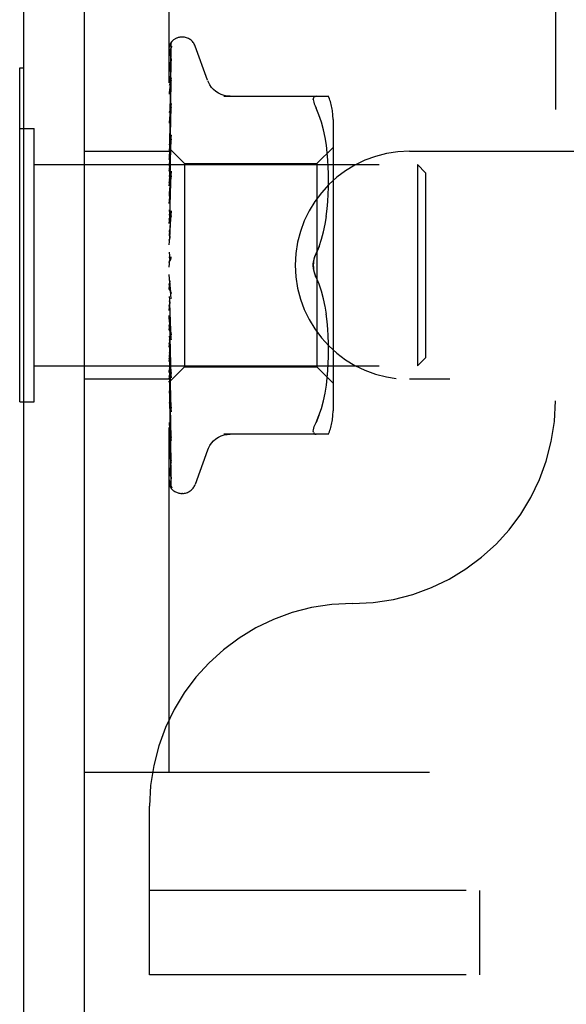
# Model space of a CAD drawing. Header units: inches. Extents: x 0 to 77.3, y 0 to 50.
# Tile 37 of 60: x 57.682 to 58.356, y 39.694 to 40.908. Entities that reach past the tile are written whole.
import ezdxf

# ---------------------------------------------------------------- set-up
doc = ezdxf.new("R2010")
doc.units = ezdxf.units.IN
doc.header["$LTSCALE"] = 4.25
doc.header["$MEASUREMENT"] = 0
doc.linetypes.add('HIDDEN', pattern=[0.2, 0.1, -0.1])
doc.layers.get('0').update_dxf_attribs({"linetype": 'CONTINUOUS'})
doc.layers.add('DEFAULT_2', color=8, linetype='HIDDEN')

msp = doc.modelspace()

# ---------------------------------------------------------------- linework, layer by layer
at = {"color": 3, "linetype": 'Continuous'}
for p, q in [((57.687445, 39.417909), (57.687445, 44.949909)), ((57.762445, 39.354909), (57.762445, 44.949909))]:
    msp.add_line(p, q, dxfattribs=at)
at = {"color": 7, "linetype": 'Continuous'}
for p, q in [((57.682445, 40.436409), (57.682445, 40.848409)), ((57.682445, 40.848409), (57.687445, 40.848409)), ((57.682445, 40.773409), (57.687445, 40.773409)), ((57.682445, 40.436409), (57.687445, 40.436409))]:
    msp.add_line(p, q, dxfattribs=at)
at = {"layer": 'DEFAULT_2', "color": 8, "linetype": 'HIDDEN'}
for p, q in [((57.866445, 39.979909), (57.866445, 44.229909)), ((58.342445, 43.771909), (58.342445, 40.437909)), ((57.882941, 40.886159), (57.882112, 40.886159)), ((57.868413, 40.826742), (57.869088, 40.87195)), ((57.870763, 40.881644), (57.870709, 40.881589)), ((57.913996, 40.832901), (57.898603, 40.875193)), ((57.868087, 40.794591), (57.869088, 40.859108)), ((57.867779, 40.787069), (57.868757, 40.854864)), ((57.869087, 40.835873), (57.869091, 40.835985)), ((57.869091, 40.835985), (57.869106, 40.836129)), ((57.868087, 40.775457), (57.869088, 40.832471)), ((57.869087, 40.832472), (57.869105, 40.832701)), ((57.93373, 40.813242), (58.062953, 40.813242)), ((58.047534, 40.813242), (58.046271, 40.813056)), ((57.869083, 40.804243), (57.868313, 40.797603)), ((57.868413, 40.767245), (57.869087, 40.799938)), ((57.869087, 40.804285), (57.869084, 40.804252)), ((58.051139, 40.790197), (58.047534, 40.798659)), ((57.867231, 40.737983), (57.868087, 40.794591)), ((57.867231, 40.748373), (57.867779, 40.787069)), ((58.054205, 40.781337), (58.051129, 40.790227)), ((57.867231, 40.725422), (57.868087, 40.775457)), ((58.056714, 40.771979), (58.05419, 40.781385)), ((58.068469, 40.784501), (58.068469, 40.425317)), ((57.687445, 40.773409), (57.700445, 40.773409)), ((57.700445, 40.436409), (57.700445, 40.773409)), ((57.867486, 40.754649), (57.867778, 40.773622)), ((57.867778, 40.73597), (57.868413, 40.767245)), ((57.869086, 40.765472), (57.869073, 40.765269)), ((58.058716, 40.762424), (58.056701, 40.772032)), ((58.060228, 40.752888), (58.058707, 40.762475)), ((57.867873, 40.753309), (57.867054, 40.744822)), ((57.867231, 40.725716), (57.867778, 40.758682)), ((57.868412, 40.734433), (57.869086, 40.760337)), ((58.048469, 40.730159), (58.068469, 40.750159)), ((58.061331, 40.743518), (58.06022, 40.752937)), ((57.762445, 40.745409), (57.866445, 40.745409)), ((57.866445, 40.749122), (57.867232, 40.748373)), ((57.867054, 40.744822), (57.866445, 40.738285)), ((57.867205, 40.7484), (57.885446, 40.730159)), ((57.867226, 40.748379), (57.867208, 40.748397)), ((57.867232, 40.745726), (57.867208, 40.745854)), ((57.867232, 40.745829), (57.867208, 40.745753)), ((57.867232, 40.737983), (57.867208, 40.738218)), ((57.867232, 40.738184), (57.867208, 40.738018)), ((57.867232, 40.748373), (57.867226, 40.748379)), ((57.867231, 40.70887), (57.867778, 40.737403)), ((58.062096, 40.734591), (58.061326, 40.743574)), ((58.162445, 40.745409), (60.762445, 40.745409)), ((57.700445, 40.728909), (58.172445, 40.728909)), ((57.866445, 40.730964), (57.866828, 40.728415)), ((57.866828, 40.728415), (57.867208, 40.725764)), ((57.866828, 40.723332), (57.867208, 40.725473)), ((57.867232, 40.725421), (57.867208, 40.725764)), ((57.867231, 40.725716), (57.867208, 40.725473)), ((57.867231, 40.708494), (57.867778, 40.73597)), ((57.867777, 40.709624), (57.868412, 40.734433)), ((57.885446, 40.730159), (57.885446, 40.479659)), ((57.885446, 40.730159), (58.048469, 40.730159)), ((58.048469, 40.730159), (58.048469, 40.479659)), ((58.062579, 40.725941), (58.06209, 40.734673)), ((58.062865, 40.717559), (58.062574, 40.726056)), ((58.172445, 40.728909), (58.172445, 40.480909)), ((58.182445, 40.718909), (58.172445, 40.728909)), ((57.866445, 40.721069), (57.866828, 40.723332)), ((57.866445, 40.715413), (57.867208, 40.708941)), ((57.867229, 40.664587), (57.869085, 40.720828)), ((57.869067, 40.720549), (57.86787, 40.707558)), ((57.86841, 40.6969), (57.869084, 40.715075)), ((57.869085, 40.720836), (57.869067, 40.720554)), ((58.062948, 40.709248), (58.062862, 40.717704)), ((58.182445, 40.718909), (58.182445, 40.490909)), ((57.866445, 40.702783), (57.867208, 40.70857)), ((57.86787, 40.707558), (57.867052, 40.698486)), ((57.867231, 40.708493), (57.867208, 40.708941)), ((57.867231, 40.70887), (57.867208, 40.70857)), ((57.86723, 40.688251), (57.867778, 40.711319)), ((57.86723, 40.687804), (57.867777, 40.709624)), ((58.06258, 40.692235), (58.062872, 40.701011)), ((58.062868, 40.700822), (58.062948, 40.709418)), ((57.867052, 40.698486), (57.866445, 40.691618)), ((57.866445, 40.695868), (57.867208, 40.688359)), ((57.867775, 40.679454), (57.86841, 40.6969)), ((58.062077, 40.683349), (58.062589, 40.692434)), ((57.866445, 40.68096), (57.867208, 40.687921)), ((57.867231, 40.687803), (57.867208, 40.688359)), ((57.867231, 40.688251), (57.867208, 40.687921)), ((57.867228, 40.66408), (57.867775, 40.679454)), ((58.061293, 40.674251), (58.062091, 40.683544)), ((57.866445, 40.673036), (57.867208, 40.66476)), ((57.869064, 40.671695), (57.866445, 40.641835)), ((57.867229, 40.664079), (57.867208, 40.66476)), ((57.867229, 40.664587), (57.867208, 40.664271)), ((57.867222, 40.638673), (57.869078, 40.671894)), ((57.868399, 40.655908), (57.869073, 40.665691)), ((57.869079, 40.671904), (57.869065, 40.671704)), ((58.058683, 40.655547), (58.060206, 40.665091)), ((58.060185, 40.664938), (58.061311, 40.674432)), ((57.866445, 40.656389), (57.867208, 40.664271)), ((57.867765, 40.646461), (57.868399, 40.655908)), ((58.056719, 40.646166), (58.058705, 40.655667)), ((57.866445, 40.647742), (57.867208, 40.638999)), ((57.867219, 40.638094), (57.867765, 40.646461)), ((58.054244, 40.636943), (58.056739, 40.64625)), ((57.866445, 40.629956), (57.867208, 40.638476)), ((57.867223, 40.638673), (57.867208, 40.638476)), ((58.051181, 40.628094), (58.047534, 40.619492)), ((57.866445, 40.620899), (57.867208, 40.612005)), ((57.866445, 40.602618), (57.867208, 40.611468)), ((57.866445, 40.608437), (57.866639, 40.608813)), ((57.867228, 40.610238), (57.867119, 40.610118)), ((57.867304, 40.610323), (57.867228, 40.610238)), ((57.867347, 40.610371), (57.867304, 40.610323)), ((57.867446, 40.610485), (57.867394, 40.610424)), ((57.867984, 40.611188), (57.867995, 40.611204)), ((57.869064, 40.563542), (57.866445, 40.593479)), ((57.866445, 40.575364), (57.867208, 40.584223)), ((57.867739, 40.580698), (57.867193, 40.585439)), ((57.868371, 40.57541), (57.867739, 40.580698)), ((58.051181, 40.581724), (58.047534, 40.590326)), ((58.054258, 40.572828), (58.051173, 40.581745)), ((57.869039, 40.570012), (57.868371, 40.57541)), ((58.056739, 40.563568), (58.054244, 40.572875)), ((57.866445, 40.566472), (57.867208, 40.558233)), ((57.866445, 40.549177), (57.867208, 40.557725)), ((57.867227, 40.557955), (57.867208, 40.558233)), ((57.867772, 40.546566), (57.867226, 40.558492)), ((57.869083, 40.51302), (57.867227, 40.557955)), ((58.058705, 40.554151), (58.056719, 40.563652)), ((57.868407, 40.533057), (57.867772, 40.546566)), ((58.060206, 40.544727), (58.058683, 40.554271)), ((58.061311, 40.535386), (58.060185, 40.54488)), ((57.866689, 40.540012), (57.866445, 40.542821)), ((57.866445, 40.540854), (57.867208, 40.533398)), ((57.866445, 40.525004), (57.867208, 40.532932)), ((57.867057, 40.535811), (57.866689, 40.540012)), ((57.867316, 40.532862), (57.867057, 40.535811)), ((57.86723, 40.533068), (57.867208, 40.533398)), ((57.867225, 40.533174), (57.867208, 40.532932)), ((57.867229, 40.533546), (57.867225, 40.533174)), ((57.867776, 40.514864), (57.867229, 40.533546)), ((57.869086, 40.466031), (57.86723, 40.533068)), ((57.867827, 40.527096), (57.867316, 40.532862)), ((57.869081, 40.519012), (57.868407, 40.533057)), ((58.062091, 40.526274), (58.061293, 40.535567)), ((58.062589, 40.517384), (58.062077, 40.526469)), ((57.866445, 40.517551), (57.867208, 40.511148)), ((57.866445, 40.503719), (57.867208, 40.510741)), ((57.867231, 40.511242), (57.867208, 40.510741)), ((57.86723, 40.510828), (57.867208, 40.511148)), ((57.867778, 40.486482), (57.86723, 40.511242)), ((57.868411, 40.49364), (57.867776, 40.514864)), ((57.869066, 40.513281), (57.869083, 40.513016)), ((58.062872, 40.508807), (58.06258, 40.517583)), ((58.062948, 40.5004), (58.062868, 40.508996)), ((57.866445, 40.497405), (57.867208, 40.492286)), ((58.062862, 40.492114), (58.062948, 40.50057)), ((57.866445, 40.494369), (57.867455, 40.483277)), ((57.866445, 40.486092), (57.867208, 40.491954)), ((57.867231, 40.492349), (57.867208, 40.491954)), ((57.867231, 40.492013), (57.867208, 40.492286)), ((57.867778, 40.462406), (57.867231, 40.492349)), ((57.867778, 40.461123), (57.867231, 40.492012)), ((57.867455, 40.483277), (57.868302, 40.47427)), ((57.868412, 40.458312), (57.867778, 40.486482)), ((57.869086, 40.4715), (57.868411, 40.49364)), ((58.06209, 40.475145), (58.062579, 40.483877)), ((58.062574, 40.483762), (58.062865, 40.492259)), ((58.182445, 40.490909), (58.172445, 40.480909)), ((57.700445, 40.480909), (58.172445, 40.480909)), ((57.866445, 40.460658), (57.885446, 40.479659)), ((57.867232, 40.477538), (57.867208, 40.477249)), ((57.867232, 40.477289), (57.867208, 40.477495)), ((57.867778, 40.443495), (57.867231, 40.477538)), ((57.868302, 40.47427), (57.869069, 40.466292)), ((57.885446, 40.479659), (58.048469, 40.479659)), ((58.048469, 40.479659), (58.068469, 40.459659)), ((58.061326, 40.466244), (58.062096, 40.475227)), ((57.866445, 40.464409), (57.762445, 40.464409)), ((57.867232, 40.46734), (57.867208, 40.467158)), ((57.867232, 40.467187), (57.867208, 40.467309)), ((57.867232, 40.462121), (57.867208, 40.462046)), ((57.867232, 40.46207), (57.867208, 40.462097)), ((57.867486, 40.449728), (57.867231, 40.467339)), ((57.867486, 40.444143), (57.867231, 40.462121)), ((57.867486, 40.444025), (57.867231, 40.462069)), ((57.868413, 40.428309), (57.867778, 40.462406)), ((57.868757, 40.406878), (57.867778, 40.461123)), ((57.869087, 40.42888), (57.868412, 40.458312)), ((57.86907, 40.466286), (57.869086, 40.466035)), ((58.06022, 40.456881), (58.061331, 40.4663)), ((60.762445, 40.464409), (58.162445, 40.464409)), ((57.866445, 40.4499), (57.867057, 40.443607)), ((57.868413, 40.388344), (57.867486, 40.450079)), ((57.869087, 40.424114), (57.868413, 40.455263)), ((58.056701, 40.437786), (58.058716, 40.447394)), ((58.058707, 40.447343), (58.060228, 40.45693)), ((57.687445, 40.436409), (57.700445, 40.436409)), ((57.868413, 40.379436), (57.867486, 40.444143)), ((57.868757, 40.383945), (57.867778, 40.443495)), ((58.05419, 40.428433), (58.056714, 40.437839)), ((57.869087, 40.392651), (57.868413, 40.428309)), ((57.869077, 40.424249), (57.869086, 40.424119)), ((58.051139, 40.419621), (58.047534, 40.411159)), ((57.869088, 40.36122), (57.868413, 40.402857)), ((57.869088, 40.388754), (57.868757, 40.406878)), ((57.869088, 40.344278), (57.868413, 40.388344)), ((57.869093, 40.388664), (57.869087, 40.388759)), ((58.062953, 40.396576), (57.93373, 40.396576)), ((57.869088, 40.333877), (57.868413, 40.379819)), ((57.869088, 40.364108), (57.868757, 40.383945)), ((57.913996, 40.376917), (57.898603, 40.334625)), ((57.869088, 40.333278), (57.868757, 40.355841)), ((57.882941, 40.323659), (57.882112, 40.323659)), ((57.762445, 39.979909), (61.012445, 39.979909)), ((57.842445, 39.729909), (57.842445, 39.937909)), ((73.532445, 39.833909), (57.842445, 39.833909)), ((58.248695, 39.833909), (58.248695, 39.729909)), ((73.532445, 39.729909), (57.842445, 39.729909))]:
    msp.add_line(p, q, dxfattribs=at)
for points in [[(57.87089, 40.881816), (57.870065, 40.880972), (57.869198, 40.879845), (57.868494, 40.878696), (57.867898, 40.877515), (57.867372, 40.876282), (57.866901, 40.874972), (57.866445, 40.87345)], [(57.870426, 40.881299), (57.870309, 40.881177), (57.870179, 40.881038), (57.870038, 40.880887), (57.86989, 40.880722), (57.869735, 40.880546), (57.869574, 40.880357), (57.869407, 40.880157), (57.869236, 40.879945), (57.869063, 40.879722), (57.868886, 40.879489), (57.868709, 40.879244), (57.86853, 40.87899), (57.868351, 40.878725), (57.868173, 40.878451), (57.867995, 40.878167), (57.867819, 40.877873), (57.867644, 40.87757), (57.867473, 40.877256), (57.867304, 40.876933), (57.867139, 40.876601), (57.866978, 40.87626), (57.866823, 40.87591), (57.866674, 40.875552), (57.866532, 40.875186), (57.866445, 40.874949)], [(57.869379, 40.874853), (57.869015, 40.873748), (57.868522, 40.872122), (57.868051, 40.870412), (57.867601, 40.868624), (57.86717, 40.866756), (57.86676, 40.864804), (57.866445, 40.863155)], [(57.868789, 40.872807), (57.8685, 40.872328), (57.868196, 40.871805), (57.867882, 40.871238), (57.867565, 40.870633), (57.867253, 40.869991), (57.866949, 40.869313), (57.866661, 40.868603), (57.866445, 40.86801)], [(57.867779, 40.78397), (57.868757, 40.850833), (57.869088, 40.873143)], [(57.868757, 40.854864), (57.869088, 40.877517), (57.869109, 40.877909), (57.869153, 40.878294), (57.869219, 40.878668), (57.869307, 40.879032), (57.869414, 40.879383), (57.869538, 40.87972), (57.869677, 40.880041), (57.86983, 40.880344), (57.869994, 40.880631), (57.870163, 40.880894), (57.870335, 40.881135), (57.870494, 40.881338), (57.870621, 40.881488), (57.870713, 40.881591), (57.870756, 40.881637), (57.870761, 40.881643)], [(57.869526, 40.873996), (57.869542, 40.874029), (57.869523, 40.873996), (57.869434, 40.873846), (57.869271, 40.873582), (57.868789, 40.872807)], [(57.869087, 40.873138), (57.869124, 40.873717), (57.869222, 40.874296), (57.869356, 40.874788), (57.869375, 40.874844)], [(57.869087, 40.871949), (57.869108, 40.87236), (57.869182, 40.872903), (57.869291, 40.873366), (57.869408, 40.873721), (57.869499, 40.873939), (57.869526, 40.873996)], [(57.870709, 40.881589), (57.8706, 40.881477), (57.870426, 40.881299)], [(57.869163, 40.859836), (57.868831, 40.858155), (57.868376, 40.855735), (57.867935, 40.853259), (57.867509, 40.850734), (57.867098, 40.84816), (57.866704, 40.845542), (57.866445, 40.843712)], [(57.869087, 40.859103), (57.869118, 40.859565), (57.869162, 40.859837)], [(57.868196, 40.855628), (57.867898, 40.855038), (57.867591, 40.854407), (57.867282, 40.853741), (57.866979, 40.853041), (57.866688, 40.852312), (57.866445, 40.851637)], [(57.867778, 40.773622), (57.868757, 40.835986), (57.869088, 40.856766)], [(57.869183, 40.857569), (57.869194, 40.857614), (57.869214, 40.857678), (57.869186, 40.857607), (57.869092, 40.857396), (57.868934, 40.85707), (57.868725, 40.856656), (57.868196, 40.855628)], [(57.869087, 40.856768), (57.869107, 40.857115), (57.869152, 40.857429), (57.869183, 40.857569)], [(57.869106, 40.83612), (57.86878, 40.833865), (57.868331, 40.830668), (57.867897, 40.827455), (57.867477, 40.824234), (57.867072, 40.821004), (57.866683, 40.817775), (57.866445, 40.81572)], [(57.867778, 40.758682), (57.868757, 40.81655), (57.869088, 40.835878)], [(57.869099, 40.832675), (57.869089, 40.832636), (57.869028, 40.832439), (57.868907, 40.832112), (57.868722, 40.831669), (57.868483, 40.831133), (57.868205, 40.830535), (57.867894, 40.829871), (57.867557, 40.829143), (57.867206, 40.828356), (57.866852, 40.82751), (57.866514, 40.826619), (57.866445, 40.826421)], [(57.867231, 40.745726), (57.868087, 40.804672), (57.868413, 40.826742)], [(57.941574, 40.813242), (57.937903, 40.813476), (57.934239, 40.81418), (57.930685, 40.815353), (57.927297, 40.816977), (57.924144, 40.819024), (57.921287, 40.821457), (57.918774, 40.824219), (57.916653, 40.827256), (57.914943, 40.830516), (57.914166, 40.832434)], [(58.044093, 40.809335), (58.044227, 40.810645), (58.044623, 40.811715), (58.045299, 40.812528), (58.046271, 40.813056)], [(57.869087, 40.79994), (57.869086, 40.799938), (57.869078, 40.799851), (57.869037, 40.799623), (57.868942, 40.799263), (57.868783, 40.798786), (57.868564, 40.798217), (57.868299, 40.79759), (57.867996, 40.79691), (57.867329, 40.795435)], [(57.867778, 40.737403), (57.868757, 40.787534), (57.869087, 40.804289)], [(58.044093, 40.809335), (58.044227, 40.807781), (58.044623, 40.805962), (58.045299, 40.803857), (58.046271, 40.801418), (58.047534, 40.798659)], [(57.868313, 40.797603), (57.867881, 40.793753), (57.867463, 40.789936), (57.86706, 40.786153), (57.866445, 40.780154)], [(57.867329, 40.795435), (57.866982, 40.794639), (57.866644, 40.793806), (57.866445, 40.793275)], [(57.867778, 40.711319), (57.868756, 40.7519), (57.869087, 40.765477)], [(57.869072, 40.765262), (57.868749, 40.762088), (57.867873, 40.753309)], [(57.867966, 40.756818), (57.86723, 40.755228), (57.86686, 40.754407), (57.866505, 40.753561), (57.866445, 40.753407)], [(57.869086, 40.760338), (57.869059, 40.760016), (57.868976, 40.75955), (57.868819, 40.75897), (57.868591, 40.758306), (57.8683, 40.757578), (57.867966, 40.756818)], [(57.866445, 40.74887), (57.866637, 40.748802), (57.866828, 40.7487), (57.867018, 40.748565), (57.867208, 40.748397)], [(57.866445, 40.748), (57.866637, 40.747512), (57.866828, 40.746991), (57.867018, 40.746439), (57.867208, 40.745855)], [(57.866445, 40.747147), (57.866718, 40.746784), (57.866934, 40.746471), (57.867093, 40.746207), (57.867193, 40.745997), (57.867231, 40.745846), (57.867232, 40.745829)], [(57.866445, 40.745884), (57.866718, 40.745734), (57.866934, 40.745642), (57.867093, 40.745609), (57.867193, 40.745633), (57.867232, 40.745726)], [(57.866445, 40.744536), (57.866637, 40.744891), (57.866828, 40.745212), (57.867018, 40.745499), (57.867208, 40.745753)], [(57.866445, 40.741958), (57.866637, 40.741068), (57.866828, 40.740147), (57.867018, 40.739198), (57.867208, 40.738218)], [(57.866445, 40.740032), (57.866718, 40.739579), (57.866934, 40.739172), (57.867093, 40.738805), (57.867193, 40.738487), (57.867231, 40.738226), (57.867232, 40.738184)], [(57.866445, 40.735156), (57.866637, 40.735921), (57.866828, 40.736653), (57.867018, 40.737352), (57.867208, 40.738018)], [(57.866445, 40.737551), (57.866718, 40.737518), (57.866934, 40.737543), (57.867093, 40.737629), (57.867193, 40.737772), (57.867232, 40.737983)], [(57.866445, 40.728033), (57.866718, 40.727508), (57.866934, 40.727019), (57.867093, 40.726563), (57.867193, 40.726149), (57.867231, 40.725787), (57.867231, 40.725716)], [(57.866445, 40.724424), (57.866718, 40.724509), (57.866934, 40.724651), (57.867093, 40.724853), (57.867193, 40.725108), (57.867232, 40.725421)], [(57.869084, 40.715087), (57.869079, 40.714978), (57.869017, 40.714427), (57.86888, 40.713779), (57.868664, 40.713074), (57.868393, 40.712358), (57.86808, 40.711642), (57.867746, 40.710943)], [(57.866445, 40.711584), (57.866718, 40.711005), (57.866934, 40.710454), (57.867093, 40.709924), (57.867193, 40.709428), (57.867231, 40.708979), (57.867231, 40.70887)], [(57.867746, 40.710943), (57.867066, 40.709592), (57.866739, 40.708923), (57.866445, 40.70828)], [(57.866445, 40.706977), (57.866718, 40.707177), (57.866934, 40.707431), (57.867093, 40.707741), (57.867193, 40.7081), (57.867231, 40.708493)], [(57.866445, 40.691279), (57.866718, 40.690668), (57.866934, 40.690074), (57.867093, 40.68949), (57.867193, 40.688931), (57.867231, 40.688409), (57.867231, 40.688251)], [(57.866445, 40.685842), (57.866718, 40.686149), (57.866934, 40.686505), (57.867093, 40.686913), (57.867193, 40.687363), (57.867231, 40.687803)], [(57.866445, 40.667853), (57.866718, 40.667232), (57.866934, 40.666616), (57.867093, 40.665999), (57.867193, 40.665396), (57.867231, 40.664822), (57.867229, 40.664587)], [(57.869075, 40.665731), (57.869064, 40.665585), (57.868976, 40.664948), (57.868817, 40.664282), (57.868596, 40.663619), (57.868338, 40.662994), (57.868053, 40.662405), (57.867759, 40.661858), (57.867461, 40.661342), (57.866872, 40.660348)], [(57.866445, 40.661781), (57.866718, 40.662185), (57.866934, 40.66263), (57.867093, 40.663121), (57.867193, 40.663646), (57.867229, 40.664079)], [(57.866872, 40.660348), (57.866584, 40.65984), (57.866445, 40.659581)], [(57.866445, 40.642152), (57.866718, 40.641542), (57.866934, 40.640927), (57.867093, 40.6403), (57.867193, 40.639675), (57.867231, 40.63907), (57.867223, 40.638673)], [(57.866445, 40.635665), (57.866718, 40.636151), (57.866934, 40.636669), (57.867093, 40.637225), (57.867193, 40.637805), (57.86722, 40.638094)], [(57.86722, 40.638094), (57.867231, 40.638394), (57.867208, 40.638999)], [(58.047534, 40.619492), (58.051173, 40.628073), (58.054258, 40.63699)], [(58.044096, 40.604909), (58.044154, 40.606818), (58.04433, 40.608739), (58.044629, 40.610675), (58.045038, 40.612586), (58.045553, 40.614441), (58.046151, 40.616223), (58.046809, 40.617905), (58.047534, 40.619492)], [(58.047534, 40.619492), (58.046487, 40.617117), (58.045626, 40.614682), (58.04495, 40.612206), (58.044467, 40.609729), (58.044183, 40.607293), (58.044096, 40.604909)], [(57.866445, 40.615105), (57.866718, 40.614529), (57.866934, 40.613937), (57.867093, 40.613321), (57.867193, 40.612698), (57.867231, 40.612082), (57.867208, 40.611468)], [(57.867119, 40.610118), (57.867068, 40.610062), (57.866993, 40.609977), (57.866899, 40.609867), (57.86678, 40.60972), (57.866652, 40.60955), (57.866525, 40.609371), (57.866445, 40.609249)], [(57.866639, 40.608813), (57.866718, 40.608988), (57.866934, 40.609561), (57.867093, 40.610162), (57.867193, 40.610776), (57.867231, 40.611388), (57.867208, 40.612005)], [(57.866639, 40.608813), (57.86684, 40.609225), (57.867072, 40.609672), (57.867308, 40.610098), (57.867547, 40.610504), (57.86779, 40.610894), (57.867984, 40.611188)], [(57.867207, 40.61021), (57.867237, 40.610247), (57.86731, 40.610331), (57.867427, 40.610464), (57.867582, 40.610648), (57.86777, 40.610888), (57.867984, 40.611188)], [(57.867633, 40.610711), (57.867566, 40.610628), (57.867503, 40.610552)], [(57.867995, 40.611204), (57.867943, 40.611127), (57.867859, 40.611008), (57.867779, 40.610899), (57.867704, 40.610801)], [(57.867995, 40.611204), (57.868201, 40.611533), (57.868423, 40.611941), (57.868633, 40.612408), (57.868817, 40.612929), (57.868963, 40.6135), (57.869055, 40.614096), (57.869088, 40.614688), (57.869064, 40.615274)], [(58.044096, 40.604909), (58.044183, 40.602522), (58.044468, 40.600084), (58.044952, 40.597607), (58.045628, 40.595132), (58.046488, 40.592698), (58.047534, 40.590326)], [(58.047534, 40.590326), (58.046954, 40.591582), (58.046412, 40.592907), (58.045901, 40.594303), (58.045437, 40.595756), (58.045033, 40.597254), (58.044695, 40.598785), (58.044431, 40.600341), (58.044241, 40.601894), (58.04413, 40.603416), (58.044096, 40.604909)], [(57.866445, 40.587689), (57.866718, 40.587168), (57.866934, 40.58662), (57.867093, 40.586039), (57.867193, 40.585439)], [(57.866445, 40.581082), (57.866718, 40.581677), (57.866934, 40.582284), (57.867093, 40.582908), (57.867193, 40.583534), (57.867231, 40.584148), (57.867208, 40.584755)], [(57.867193, 40.585439), (57.867231, 40.584836), (57.867208, 40.584223)], [(57.866445, 40.575336), (57.86654, 40.575178), (57.866786, 40.574794), (57.867033, 40.574428), (57.867289, 40.574055), (57.867553, 40.573662), (57.867821, 40.573241), (57.868094, 40.572775), (57.868363, 40.57225), (57.868613, 40.571668), (57.868829, 40.571025), (57.868985, 40.570358), (57.869048, 40.569926)], [(57.866445, 40.560896), (57.866718, 40.560449), (57.866934, 40.559965), (57.867093, 40.559439), (57.867193, 40.558884), (57.867226, 40.558493)], [(57.866445, 40.554588), (57.866718, 40.555206), (57.866934, 40.555824), (57.867093, 40.556449), (57.867193, 40.557066), (57.867231, 40.557658), (57.867227, 40.557955)], [(57.867226, 40.558493), (57.867231, 40.558315), (57.867208, 40.557725)], [(57.866445, 40.535693), (57.866699, 40.535365), (57.866905, 40.534998), (57.867063, 40.534589), (57.86717, 40.534146), (57.867224, 40.533675), (57.867229, 40.533546)], [(57.866445, 40.529912), (57.866718, 40.530531), (57.866934, 40.531139), (57.867093, 40.531742), (57.867193, 40.532326), (57.867231, 40.532876), (57.86723, 40.533068)], [(57.866445, 40.525554), (57.86653, 40.525377), (57.866837, 40.524772), (57.867154, 40.524178), (57.867477, 40.523581), (57.867801, 40.522968), (57.868118, 40.52233), (57.868416, 40.521659), (57.868677, 40.52097), (57.868887, 40.520267), (57.869022, 40.519594), (57.869081, 40.518995)], [(57.869064, 40.513309), (57.867943, 40.525798), (57.867827, 40.527096)], [(57.866445, 40.512992), (57.866718, 40.512738), (57.866934, 40.512432), (57.867093, 40.51207), (57.867193, 40.511664), (57.867231, 40.511242)], [(57.866445, 40.507948), (57.866719, 40.508549), (57.866936, 40.509125), (57.867094, 40.509677), (57.867192, 40.510201), (57.86723, 40.51069), (57.86723, 40.510828)], [(57.868413, 40.455263), (57.867485, 40.498716), (57.867231, 40.510829)], [(57.866445, 40.493613), (57.866718, 40.493471), (57.866934, 40.493272), (57.867093, 40.493014), (57.867193, 40.492706), (57.867231, 40.492349)], [(57.866445, 40.489487), (57.866718, 40.490041), (57.866934, 40.490564), (57.867093, 40.491059), (57.867193, 40.491516), (57.867231, 40.491924), (57.867231, 40.492013)], [(57.866445, 40.481145), (57.866637, 40.480185), (57.866828, 40.479257), (57.867018, 40.47836), (57.867208, 40.477495)], [(57.866445, 40.478417), (57.866795, 40.477608), (57.867144, 40.476859)], [(57.866445, 40.478257), (57.866718, 40.478231), (57.866934, 40.478147), (57.867093, 40.478002), (57.867193, 40.477803), (57.867232, 40.477538)], [(57.866445, 40.475198), (57.866718, 40.475689), (57.866934, 40.476139), (57.867093, 40.476553), (57.867193, 40.476921), (57.867231, 40.477234), (57.867232, 40.477289)], [(57.866445, 40.472759), (57.866637, 40.473839), (57.866828, 40.474948), (57.867018, 40.476085), (57.867208, 40.477249)], [(57.867144, 40.476859), (57.867853, 40.475378), (57.868185, 40.474647), (57.868484, 40.473929), (57.868731, 40.473247), (57.868915, 40.472617), (57.869028, 40.472067), (57.869079, 40.471618), (57.869085, 40.471491)], [(57.868413, 40.402857), (57.867486, 40.461046), (57.867231, 40.477289)], [(57.866445, 40.469358), (57.866637, 40.468796), (57.866828, 40.468267), (57.867018, 40.467771), (57.867208, 40.467309)], [(57.866445, 40.467478), (57.866718, 40.467571), (57.866934, 40.467604), (57.867093, 40.467577), (57.867193, 40.467493), (57.867232, 40.46734)], [(57.866445, 40.465598), (57.866718, 40.466008), (57.866934, 40.466369), (57.867093, 40.466686), (57.867193, 40.466951), (57.867231, 40.467158), (57.867232, 40.467187)], [(57.866445, 40.464202), (57.866637, 40.464894), (57.866828, 40.465618), (57.867018, 40.466372), (57.867208, 40.467158)], [(57.866445, 40.46247), (57.866637, 40.462326), (57.866828, 40.462216), (57.867018, 40.462139), (57.867208, 40.462097)], [(57.866445, 40.461667), (57.866718, 40.461874), (57.866934, 40.462023), (57.867093, 40.462116), (57.867193, 40.462151), (57.867231, 40.462127), (57.867232, 40.462121)], [(57.866445, 40.461032), (57.866718, 40.461346), (57.866934, 40.461607), (57.867093, 40.461815), (57.867193, 40.461968), (57.867231, 40.462061), (57.867232, 40.46207)], [(57.866445, 40.46073), (57.866637, 40.46101), (57.866828, 40.461322), (57.867018, 40.461667), (57.867208, 40.462046)], [(57.866445, 40.435723), (57.86662, 40.435268), (57.866947, 40.434478), (57.867285, 40.433714), (57.867945, 40.432264)], [(57.867057, 40.443607), (57.86746, 40.439595), (57.867877, 40.435528), (57.868308, 40.431408), (57.869077, 40.424257)], [(57.869088, 40.342503), (57.868088, 40.409015), (57.867779, 40.429843)], [(57.867945, 40.432264), (57.868248, 40.431579), (57.868517, 40.430934), (57.868742, 40.430336), (57.868911, 40.429813), (57.869018, 40.429384), (57.869071, 40.42907), (57.869086, 40.428878)], [(58.047534, 40.411159), (58.051129, 40.419591), (58.054205, 40.428481)], [(57.866445, 40.411007), (57.866677, 40.408845), (57.867065, 40.405347), (57.867469, 40.401825), (57.867888, 40.398291), (57.86832, 40.394745), (57.868767, 40.391193), (57.869092, 40.388674)], [(58.044227, 40.399173), (58.044093, 40.400483), (58.044227, 40.402037), (58.044623, 40.403856), (58.045299, 40.405961), (58.046271, 40.4084), (58.047534, 40.411159)], [(57.866445, 40.399048), (57.866684, 40.3984), (57.867038, 40.397523), (57.867397, 40.396697), (57.867744, 40.395932), (57.868072, 40.395217), (57.868372, 40.394552), (57.868632, 40.393951), (57.868842, 40.393422), (57.868987, 40.393005), (57.869025, 40.392878)], [(58.044227, 40.399173), (58.044623, 40.398103), (58.045299, 40.39729), (58.046271, 40.396762), (58.047534, 40.396576)], [(57.869025, 40.392878), (57.869064, 40.392727), (57.869088, 40.3926), (57.869087, 40.392625), (57.869087, 40.392648)], [(57.914166, 40.377384), (57.914943, 40.379302), (57.916653, 40.382562), (57.918774, 40.385599), (57.921287, 40.388361), (57.924144, 40.390794), (57.927298, 40.392841), (57.930685, 40.394465), (57.934239, 40.395638), (57.937903, 40.396342), (57.941574, 40.396576)], [(57.866445, 40.379087), (57.866691, 40.377145), (57.867082, 40.37421), (57.86749, 40.371298), (57.867912, 40.368415), (57.868348, 40.365561), (57.868799, 40.362744), (57.869127, 40.360769)], [(57.866445, 40.369733), (57.866629, 40.369217), (57.866946, 40.368406), (57.867276, 40.367632), (57.867609, 40.366901), (57.867934, 40.366218), (57.86851, 40.365032)], [(57.86851, 40.365032), (57.868742, 40.364546), (57.868926, 40.364144), (57.869053, 40.363841), (57.869094, 40.363735)], [(57.869094, 40.363735), (57.869122, 40.363657), (57.869141, 40.363599), (57.869126, 40.363668), (57.869099, 40.363873), (57.869087, 40.364106)], [(57.869127, 40.360762), (57.8691, 40.360971), (57.869087, 40.361226)], [(57.866445, 40.355268), (57.866725, 40.353541), (57.867124, 40.351254), (57.867542, 40.349032), (57.867974, 40.346877), (57.868425, 40.344788), (57.868891, 40.342772), (57.869232, 40.341386)], [(57.866445, 40.348844), (57.866534, 40.34859), (57.86679, 40.347911), (57.867062, 40.347257), (57.867343, 40.346632), (57.867631, 40.346035), (57.867918, 40.345468), (57.8682, 40.344935), (57.868471, 40.344438), (57.868944, 40.343587)], [(57.866445, 40.340353), (57.866825, 40.33873), (57.867261, 40.337097), (57.867725, 40.33556), (57.868219, 40.334107), (57.868752, 40.332732), (57.869331, 40.331433), (57.869775, 40.330557)], [(57.866445, 40.337136), (57.866524, 40.336914), (57.866787, 40.33624), (57.867066, 40.335596), (57.867359, 40.334982), (57.867661, 40.334401), (57.867966, 40.333854), (57.86827, 40.333341), (57.86857, 40.332864), (57.868858, 40.332428), (57.869131, 40.332031), (57.869379, 40.331684), (57.869845, 40.331047)], [(57.868944, 40.343587), (57.869125, 40.34326), (57.869215, 40.343092)], [(57.869215, 40.343092), (57.869252, 40.343021), (57.869323, 40.342879), (57.869337, 40.342851), (57.8693, 40.342948), (57.869229, 40.343183), (57.869152, 40.343545), (57.869098, 40.344016), (57.869087, 40.344279)], [(57.869231, 40.341382), (57.869184, 40.34159), (57.869112, 40.342072), (57.869087, 40.342508)], [(57.866445, 40.334696), (57.866815, 40.333727), (57.867211, 40.332855), (57.86728, 40.332719)], [(57.869845, 40.331047), (57.86987, 40.331012), (57.869911, 40.330955), (57.869883, 40.330999), (57.869792, 40.331151), (57.86965, 40.331424), (57.869486, 40.331805), (57.869323, 40.332285), (57.869191, 40.332839), (57.869109, 40.33344), (57.869087, 40.333879)], [(57.869779, 40.330551), (57.869615, 40.330883), (57.869409, 40.331405), (57.869241, 40.331999), (57.86913, 40.332641), (57.869087, 40.333282)]]:
    msp.add_lwpolyline(points, dxfattribs=at)
for centre, radius, start, end in [((57.882112, 40.869492), 0.016667, 90, 132.235341), ((57.882941, 40.869492), 0.016667, 20, 90), ((57.990891, 40.784501), 0.077578, 0, 22.076065), ((58.162445, 40.604909), 0.1405, 90, 270), ((58.092445, 40.437909), 0.25, 270, 360), ((57.990891, 40.425317), 0.077578, 337.923935, 360), ((57.882112, 40.340326), 0.016667, 207.148769, 270), ((57.882941, 40.340326), 0.016667, 270, 340), ((58.092445, 39.937909), 0.25, 90, 180)]:
    msp.add_arc(centre, radius, start, end, dxfattribs=at)

doc.saveas('drawing.dxf')
